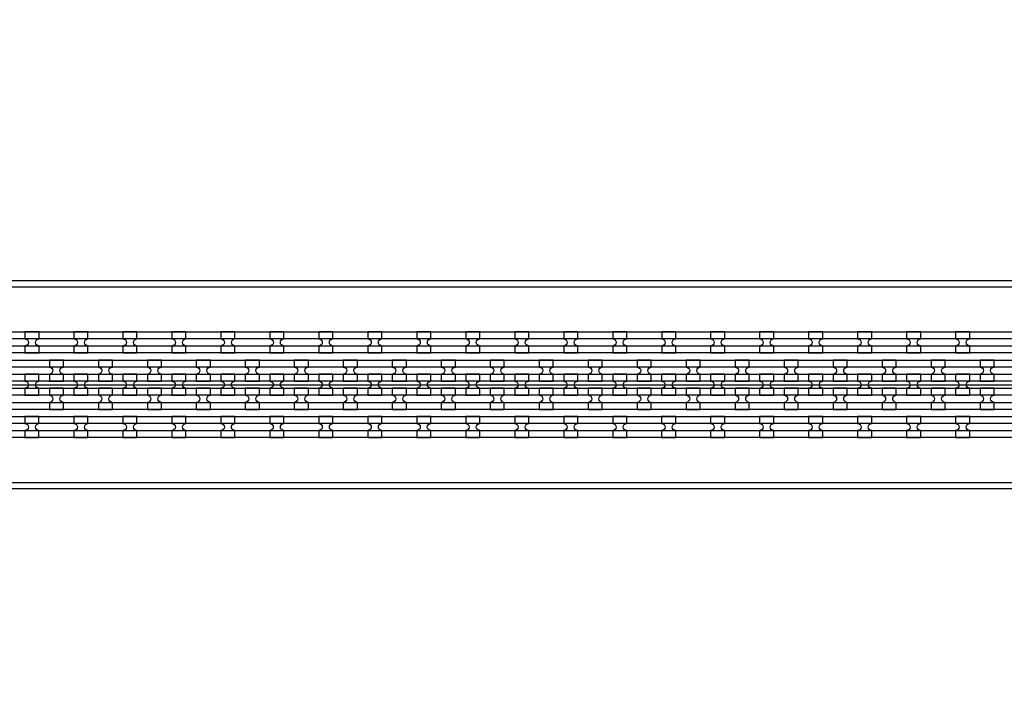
# Model space of a CAD drawing. Extents: x -63500 to 63500, y -63500 to 63500.
# Tile 179 of 256: x -17638 to -12613, y 20070 to 23513. Entities that reach past the tile are written whole.
import ezdxf

# ---------------------------------------------------------------- set-up
doc = ezdxf.new("R2010")
doc.units = 13
doc.header["$MEASUREMENT"] = 0
for name, color, linetype in [('1_Metal', 2, 'Continuous'), ('2_Electrodes', 5, 'Continuous'), ('3_Outline', 4, 'Continuous')]:
    doc.layers.add(name, color=color, linetype=linetype)

msp = doc.modelspace()

# ---------------------------------------------------------------- linework, layer by layer
msp.add_line((-20487.8, 21650), (-1987.8, 21650))
for radius in [50000, 47500, 45000]:
    msp.add_circle((0, 0), radius)
at = {"layer": '1_Metal'}
for points in [[(-50000, 0, -1), (50000, 0), (51000, 0, 1), (-51000, 0)], [(-20487.8, 21560), (-20085.9, 21560), (10108.6, 21560, 0.414214), (11948.6, 23400), (11948.6, 23900, 0.414214), (10108.6, 25740), (8875.7, 25740, 0.244698), (8860.9, 25732.4), (8819.6, 25761.3), (8884.1, 25853.5), (8925.1, 25824.8), (8910.7, 25804.4, 0.606815), (8925.5, 25776), (10108.7, 25776, -0.414214), (11984.7, 23900), (11984.7, 23400, -0.414214), (10108.7, 21524), (-20085.9, 21524), (-20487.8, 21524)], [(-20487.8, 21632), (-20085.9, 21632), (10108.6, 21632, 0.414214), (11876.6, 23400), (11876.6, 23900, 0.414214), (10108.6, 25668), (8824.5, 25668, 0.244698), (8809.8, 25660.4), (8768.9, 25689), (8819.6, 25761.3), (8860.9, 25732.4, 0.606815), (8875.7, 25704), (10108.6, 25704, -0.414214), (11912.6, 23900), (11912.6, 23400, -0.414214), (10108.6, 21596), (-20085.9, 21596), (-20487.8, 21596)], [(-20487.8, 21704), (-20085.9, 21704), (10108.6, 21704, 0.414214), (11804.6, 23400), (11804.6, 23900, 0.414214), (10108.6, 25596), (8774.3, 25596, 0.244698), (8759.5, 25588.4), (8718.6, 25617.1), (8768.9, 25689), (8809.8, 25660.4, 0.606815), (8824.5, 25632), (10108.6, 25632, -0.414214), (11840.6, 23900), (11840.6, 23400, -0.414214), (10108.6, 21668), (-20085.9, 21668), (-20487.8, 21668)], [(-20487.8, 21776), (-20085.9, 21776), (-20085.9, 21776), (10108.7, 21776, 0.414214), (11732.7, 23400), (11732.7, 23900, 0.414214), (10108.7, 25524), (8723.8, 25524, 0.244698), (8709.1, 25516.4), (8694.7, 25495.9), (8653.8, 25524.6), (8718.6, 25617.1), (8759.5, 25588.4, 0.606815), (8774.3, 25560), (10108.6, 25560, -0.414214), (11768.6, 23900), (11768.6, 23400, -0.414214), (10108.6, 21740), (-20085.9, 21740), (-20487.8, 21740)], [(-17611.3, 21812), (-17539.3, 21812), (-17539.3, 21848, -0.414214), (-17557.3, 21866), (-17557.3, 21866, -0.414214), (-17539.3, 21884), (-17539.3, 21920), (-17611.3, 21920), (-17611.3, 21884, -0.414214), (-17593.3, 21866), (-17593.3, 21866, -0.414214), (-17611.3, 21848)], [(-17361.3, 21812), (-17289.3, 21812), (-17289.3, 21848, -0.414214), (-17307.3, 21866), (-17307.3, 21866, -0.414214), (-17289.3, 21884), (-17289.3, 21920), (-17361.3, 21920), (-17361.3, 21884, -0.414214), (-17343.3, 21866), (-17343.3, 21866, -0.414214), (-17361.3, 21848)], [(-17111.3, 21812), (-17039.3, 21812), (-17039.3, 21848, -0.414214), (-17057.3, 21866), (-17057.3, 21866, -0.414214), (-17039.3, 21884), (-17039.3, 21920), (-17111.3, 21920), (-17111.3, 21884, -0.414214), (-17093.3, 21866), (-17093.3, 21866, -0.414214), (-17111.3, 21848)], [(-16861.3, 21812), (-16789.3, 21812), (-16789.3, 21848, -0.414214), (-16807.3, 21866), (-16807.3, 21866, -0.414214), (-16789.3, 21884), (-16789.3, 21920), (-16861.3, 21920), (-16861.3, 21884, -0.414214), (-16843.3, 21866), (-16843.3, 21866, -0.414214), (-16861.3, 21848)], [(-16611.3, 21812), (-16539.3, 21812), (-16539.3, 21848, -0.414214), (-16557.3, 21866), (-16557.3, 21866, -0.414214), (-16539.3, 21884), (-16539.3, 21920), (-16611.3, 21920), (-16611.3, 21884, -0.414214), (-16593.3, 21866), (-16593.3, 21866, -0.414214), (-16611.3, 21848)], [(-16361.3, 21812), (-16289.3, 21812), (-16289.3, 21848, -0.414214), (-16307.3, 21866), (-16307.3, 21866, -0.414214), (-16289.3, 21884), (-16289.3, 21920), (-16361.3, 21920), (-16361.3, 21884, -0.414214), (-16343.3, 21866), (-16343.3, 21866, -0.414214), (-16361.3, 21848)], [(-16111.3, 21812), (-16039.3, 21812), (-16039.3, 21848, -0.414214), (-16057.3, 21866), (-16057.3, 21866, -0.414214), (-16039.3, 21884), (-16039.3, 21920), (-16111.3, 21920), (-16111.3, 21884, -0.414214), (-16093.3, 21866), (-16093.3, 21866, -0.414214), (-16111.3, 21848)], [(-15861.3, 21812), (-15789.3, 21812), (-15789.3, 21848, -0.414214), (-15807.3, 21866), (-15807.3, 21866, -0.414214), (-15789.3, 21884), (-15789.3, 21920), (-15861.3, 21920), (-15861.3, 21884, -0.414214), (-15843.3, 21866), (-15843.3, 21866, -0.414214), (-15861.3, 21848)], [(-15611.3, 21812), (-15539.3, 21812), (-15539.3, 21848, -0.414214), (-15557.3, 21866), (-15557.3, 21866, -0.414214), (-15539.3, 21884), (-15539.3, 21920), (-15611.3, 21920), (-15611.3, 21884, -0.414214), (-15593.3, 21866), (-15593.3, 21866, -0.414214), (-15611.3, 21848)], [(-15361.3, 21812), (-15289.3, 21812), (-15289.3, 21848, -0.414214), (-15307.3, 21866), (-15307.3, 21866, -0.414214), (-15289.3, 21884), (-15289.3, 21920), (-15361.3, 21920), (-15361.3, 21884, -0.414214), (-15343.3, 21866), (-15343.3, 21866, -0.414214), (-15361.3, 21848)], [(-15111.3, 21812), (-15039.3, 21812), (-15039.3, 21848, -0.414214), (-15057.3, 21866), (-15057.3, 21866, -0.414214), (-15039.3, 21884), (-15039.3, 21920), (-15111.3, 21920), (-15111.3, 21884, -0.414214), (-15093.3, 21866), (-15093.3, 21866, -0.414214), (-15111.3, 21848)], [(-14861.3, 21812), (-14789.3, 21812), (-14789.3, 21848, -0.414214), (-14807.3, 21866), (-14807.3, 21866, -0.414214), (-14789.3, 21884), (-14789.3, 21920), (-14861.3, 21920), (-14861.3, 21884, -0.414214), (-14843.3, 21866), (-14843.3, 21866, -0.414214), (-14861.3, 21848)], [(-14611.3, 21812), (-14539.3, 21812), (-14539.3, 21848, -0.414214), (-14557.3, 21866), (-14557.3, 21866, -0.414214), (-14539.3, 21884), (-14539.3, 21920), (-14611.3, 21920), (-14611.3, 21884, -0.414214), (-14593.3, 21866), (-14593.3, 21866, -0.414214), (-14611.3, 21848)], [(-14361.3, 21812), (-14289.3, 21812), (-14289.3, 21848, -0.414214), (-14307.3, 21866), (-14307.3, 21866, -0.414214), (-14289.3, 21884), (-14289.3, 21920), (-14361.3, 21920), (-14361.3, 21884, -0.414214), (-14343.3, 21866), (-14343.3, 21866, -0.414214), (-14361.3, 21848)], [(-14111.3, 21812), (-14039.3, 21812), (-14039.3, 21848, -0.414214), (-14057.3, 21866), (-14057.3, 21866, -0.414214), (-14039.3, 21884), (-14039.3, 21920), (-14111.3, 21920), (-14111.3, 21884, -0.414214), (-14093.3, 21866), (-14093.3, 21866, -0.414214), (-14111.3, 21848)], [(-13861.3, 21812), (-13789.3, 21812), (-13789.3, 21848, -0.414214), (-13807.3, 21866), (-13807.3, 21866, -0.414214), (-13789.3, 21884), (-13789.3, 21920), (-13861.3, 21920), (-13861.3, 21884, -0.414214), (-13843.3, 21866), (-13843.3, 21866, -0.414214), (-13861.3, 21848)], [(-13611.3, 21812), (-13539.3, 21812), (-13539.3, 21848, -0.414214), (-13557.3, 21866), (-13557.3, 21866, -0.414214), (-13539.3, 21884), (-13539.3, 21920), (-13611.3, 21920), (-13611.3, 21884, -0.414214), (-13593.3, 21866), (-13593.3, 21866, -0.414214), (-13611.3, 21848)], [(-13361.3, 21812), (-13289.3, 21812), (-13289.3, 21848, -0.414214), (-13307.3, 21866), (-13307.3, 21866, -0.414214), (-13289.3, 21884), (-13289.3, 21920), (-13361.3, 21920), (-13361.3, 21884, -0.414214), (-13343.3, 21866), (-13343.3, 21866, -0.414214), (-13361.3, 21848)], [(-13111.3, 21812), (-13039.3, 21812), (-13039.3, 21848, -0.414214), (-13057.3, 21866), (-13057.3, 21866, -0.414214), (-13039.3, 21884), (-13039.3, 21920), (-13111.3, 21920), (-13111.3, 21884, -0.414214), (-13093.3, 21866), (-13093.3, 21866, -0.414214), (-13111.3, 21848)], [(-12861.3, 21812), (-12789.3, 21812), (-12789.3, 21848, -0.414214), (-12807.3, 21866), (-12807.3, 21866, -0.414214), (-12789.3, 21884), (-12789.3, 21920), (-12861.3, 21920), (-12861.3, 21884, -0.414214), (-12843.3, 21866), (-12843.3, 21866, -0.414214), (-12861.3, 21848)], [(-17414.4, 21668), (-17414.4, 21704, -0.414214), (-17432.4, 21722), (-17432.4, 21722, -0.414214), (-17414.4, 21740), (-17414.4, 21776), (-17486.4, 21776), (-17486.4, 21740, -0.414214), (-17468.4, 21722), (-17468.4, 21722, -0.414214), (-17486.4, 21704), (-17486.4, 21668)], [(-17164.4, 21668), (-17164.4, 21704, -0.414214), (-17182.4, 21722), (-17182.4, 21722, -0.414214), (-17164.4, 21740), (-17164.4, 21776), (-17236.4, 21776), (-17236.4, 21740, -0.414214), (-17218.4, 21722), (-17218.4, 21722, -0.414214), (-17236.4, 21704), (-17236.4, 21668)], [(-16914.4, 21668), (-16914.4, 21704, -0.414214), (-16932.4, 21722), (-16932.4, 21722, -0.414214), (-16914.4, 21740), (-16914.4, 21776), (-16986.4, 21776), (-16986.4, 21740, -0.414214), (-16968.4, 21722), (-16968.4, 21722, -0.414214), (-16986.4, 21704), (-16986.4, 21668)], [(-16664.4, 21668), (-16664.4, 21704, -0.414214), (-16682.4, 21722), (-16682.4, 21722, -0.414214), (-16664.4, 21740), (-16664.4, 21776), (-16736.4, 21776), (-16736.4, 21740, -0.414214), (-16718.4, 21722), (-16718.4, 21722, -0.414214), (-16736.4, 21704), (-16736.4, 21668)], [(-16414.4, 21668), (-16414.4, 21704, -0.414214), (-16432.4, 21722), (-16432.4, 21722, -0.414214), (-16414.4, 21740), (-16414.4, 21776), (-16486.4, 21776), (-16486.4, 21740, -0.414214), (-16468.4, 21722), (-16468.4, 21722, -0.414214), (-16486.4, 21704), (-16486.4, 21668)], [(-16164.4, 21668), (-16164.4, 21704, -0.414214), (-16182.4, 21722), (-16182.4, 21722, -0.414214), (-16164.4, 21740), (-16164.4, 21776), (-16236.4, 21776), (-16236.4, 21740, -0.414214), (-16218.4, 21722), (-16218.4, 21722, -0.414214), (-16236.4, 21704), (-16236.4, 21668)], [(-15914.4, 21668), (-15914.4, 21704, -0.414214), (-15932.4, 21722), (-15932.4, 21722, -0.414214), (-15914.4, 21740), (-15914.4, 21776), (-15986.4, 21776), (-15986.4, 21740, -0.414214), (-15968.4, 21722), (-15968.4, 21722, -0.414214), (-15986.4, 21704), (-15986.4, 21668)], [(-15664.4, 21668), (-15664.4, 21704, -0.414214), (-15682.4, 21722), (-15682.4, 21722, -0.414214), (-15664.4, 21740), (-15664.4, 21776), (-15736.4, 21776), (-15736.4, 21740, -0.414214), (-15718.4, 21722), (-15718.4, 21722, -0.414214), (-15736.4, 21704), (-15736.4, 21668)], [(-15414.4, 21668), (-15414.4, 21704, -0.414214), (-15432.4, 21722), (-15432.4, 21722, -0.414214), (-15414.4, 21740), (-15414.4, 21776), (-15486.4, 21776), (-15486.4, 21740, -0.414214), (-15468.4, 21722), (-15468.4, 21722, -0.414214), (-15486.4, 21704), (-15486.4, 21668)], [(-15164.4, 21668), (-15164.4, 21704, -0.414214), (-15182.4, 21722), (-15182.4, 21722, -0.414214), (-15164.4, 21740), (-15164.4, 21776), (-15236.4, 21776), (-15236.4, 21740, -0.414214), (-15218.4, 21722), (-15218.4, 21722, -0.414214), (-15236.4, 21704), (-15236.4, 21668)], [(-14914.4, 21668), (-14914.4, 21704, -0.414214), (-14932.4, 21722), (-14932.4, 21722, -0.414214), (-14914.4, 21740), (-14914.4, 21776), (-14986.4, 21776), (-14986.4, 21740, -0.414214), (-14968.4, 21722), (-14968.4, 21722, -0.414214), (-14986.4, 21704), (-14986.4, 21668)], [(-14664.4, 21668), (-14664.4, 21704, -0.414214), (-14682.4, 21722), (-14682.4, 21722, -0.414214), (-14664.4, 21740), (-14664.4, 21776), (-14736.4, 21776), (-14736.4, 21740, -0.414214), (-14718.4, 21722), (-14718.4, 21722, -0.414214), (-14736.4, 21704), (-14736.4, 21668)], [(-14414.4, 21668), (-14414.4, 21704, -0.414214), (-14432.4, 21722), (-14432.4, 21722, -0.414214), (-14414.4, 21740), (-14414.4, 21776), (-14486.4, 21776), (-14486.4, 21740, -0.414214), (-14468.4, 21722), (-14468.4, 21722, -0.414214), (-14486.4, 21704), (-14486.4, 21668)], [(-14164.4, 21668), (-14164.4, 21704, -0.414214), (-14182.4, 21722), (-14182.4, 21722, -0.414214), (-14164.4, 21740), (-14164.4, 21776), (-14236.4, 21776), (-14236.4, 21740, -0.414214), (-14218.4, 21722), (-14218.4, 21722, -0.414214), (-14236.4, 21704), (-14236.4, 21668)], [(-13914.4, 21668), (-13914.4, 21704, -0.414214), (-13932.4, 21722), (-13932.4, 21722, -0.414214), (-13914.4, 21740), (-13914.4, 21776), (-13986.4, 21776), (-13986.4, 21740, -0.414214), (-13968.4, 21722), (-13968.4, 21722, -0.414214), (-13986.4, 21704), (-13986.4, 21668)], [(-13664.4, 21668), (-13664.4, 21704, -0.414214), (-13682.4, 21722), (-13682.4, 21722, -0.414214), (-13664.4, 21740), (-13664.4, 21776), (-13736.4, 21776), (-13736.4, 21740, -0.414214), (-13718.4, 21722), (-13718.4, 21722, -0.414214), (-13736.4, 21704), (-13736.4, 21668)], [(-13414.4, 21668), (-13414.4, 21704, -0.414214), (-13432.4, 21722), (-13432.4, 21722, -0.414214), (-13414.4, 21740), (-13414.4, 21776), (-13486.4, 21776), (-13486.4, 21740, -0.414214), (-13468.4, 21722), (-13468.4, 21722, -0.414214), (-13486.4, 21704), (-13486.4, 21668)], [(-13164.4, 21668), (-13164.4, 21704, -0.414214), (-13182.4, 21722), (-13182.4, 21722, -0.414214), (-13164.4, 21740), (-13164.4, 21776), (-13236.4, 21776), (-13236.4, 21740, -0.414214), (-13218.4, 21722), (-13218.4, 21722, -0.414214), (-13236.4, 21704), (-13236.4, 21668)], [(-12914.4, 21668), (-12914.4, 21704, -0.414214), (-12932.4, 21722), (-12932.4, 21722, -0.414214), (-12914.4, 21740), (-12914.4, 21776), (-12986.4, 21776), (-12986.4, 21740, -0.414214), (-12968.4, 21722), (-12968.4, 21722, -0.414214), (-12986.4, 21704), (-12986.4, 21668)], [(-12664.4, 21668), (-12664.4, 21704, -0.414214), (-12682.4, 21722), (-12682.4, 21722, -0.414214), (-12664.4, 21740), (-12664.4, 21776), (-12736.4, 21776), (-12736.4, 21740, -0.414214), (-12718.4, 21722), (-12718.4, 21722, -0.414214), (-12736.4, 21704), (-12736.4, 21668)], [(-17539.4, 21704), (-17611.4, 21704), (-17611.4, 21668, -0.414214), (-17593.4, 21650), (-17593.4, 21650, -0.414214), (-17611.4, 21632), (-17611.4, 21596), (-17539.4, 21596), (-17539.4, 21632, -0.414214), (-17557.4, 21650), (-17557.4, 21650, -0.414214), (-17539.4, 21668), (-17539.4, 21704)], [(-17289.4, 21704), (-17361.4, 21704), (-17361.4, 21668, -0.414214), (-17343.4, 21650), (-17343.4, 21650, -0.414214), (-17361.4, 21632), (-17361.4, 21596), (-17289.4, 21596), (-17289.4, 21632, -0.414214), (-17307.4, 21650), (-17307.4, 21650, -0.414214), (-17289.4, 21668), (-17289.4, 21704)], [(-17039.4, 21704), (-17111.4, 21704), (-17111.4, 21668, -0.414214), (-17093.4, 21650), (-17093.4, 21650, -0.414214), (-17111.4, 21632), (-17111.4, 21596), (-17039.4, 21596), (-17039.4, 21632, -0.414214), (-17057.4, 21650), (-17057.4, 21650, -0.414214), (-17039.4, 21668), (-17039.4, 21704)], [(-16789.4, 21704), (-16861.4, 21704), (-16861.4, 21668, -0.414214), (-16843.4, 21650), (-16843.4, 21650, -0.414214), (-16861.4, 21632), (-16861.4, 21596), (-16789.4, 21596), (-16789.4, 21632, -0.414214), (-16807.4, 21650), (-16807.4, 21650, -0.414214), (-16789.4, 21668), (-16789.4, 21704)], [(-16539.4, 21704), (-16611.4, 21704), (-16611.4, 21668, -0.414214), (-16593.4, 21650), (-16593.4, 21650, -0.414214), (-16611.4, 21632), (-16611.4, 21596), (-16539.4, 21596), (-16539.4, 21632, -0.414214), (-16557.4, 21650), (-16557.4, 21650, -0.414214), (-16539.4, 21668), (-16539.4, 21704)], [(-16289.4, 21704), (-16361.4, 21704), (-16361.4, 21668, -0.414214), (-16343.4, 21650), (-16343.4, 21650, -0.414214), (-16361.4, 21632), (-16361.4, 21596), (-16289.4, 21596), (-16289.4, 21632, -0.414214), (-16307.4, 21650), (-16307.4, 21650, -0.414214), (-16289.4, 21668), (-16289.4, 21704)], [(-16039.4, 21704), (-16111.4, 21704), (-16111.4, 21668, -0.414214), (-16093.4, 21650), (-16093.4, 21650, -0.414214), (-16111.4, 21632), (-16111.4, 21596), (-16039.4, 21596), (-16039.4, 21632, -0.414214), (-16057.4, 21650), (-16057.4, 21650, -0.414214), (-16039.4, 21668), (-16039.4, 21704)], [(-15789.4, 21704), (-15861.4, 21704), (-15861.4, 21668, -0.414214), (-15843.4, 21650), (-15843.4, 21650, -0.414214), (-15861.4, 21632), (-15861.4, 21596), (-15789.4, 21596), (-15789.4, 21632, -0.414214), (-15807.4, 21650), (-15807.4, 21650, -0.414214), (-15789.4, 21668), (-15789.4, 21704)], [(-15539.4, 21704), (-15611.4, 21704), (-15611.4, 21668, -0.414214), (-15593.4, 21650), (-15593.4, 21650, -0.414214), (-15611.4, 21632), (-15611.4, 21596), (-15539.4, 21596), (-15539.4, 21632, -0.414214), (-15557.4, 21650), (-15557.4, 21650, -0.414214), (-15539.4, 21668), (-15539.4, 21704)], [(-15289.4, 21704), (-15361.4, 21704), (-15361.4, 21668, -0.414214), (-15343.4, 21650), (-15343.4, 21650, -0.414214), (-15361.4, 21632), (-15361.4, 21596), (-15289.4, 21596), (-15289.4, 21632, -0.414214), (-15307.4, 21650), (-15307.4, 21650, -0.414214), (-15289.4, 21668), (-15289.4, 21704)], [(-15039.4, 21704), (-15111.4, 21704), (-15111.4, 21668, -0.414214), (-15093.4, 21650), (-15093.4, 21650, -0.414214), (-15111.4, 21632), (-15111.4, 21596), (-15039.4, 21596), (-15039.4, 21632, -0.414214), (-15057.4, 21650), (-15057.4, 21650, -0.414214), (-15039.4, 21668), (-15039.4, 21704)], [(-14789.4, 21704), (-14861.4, 21704), (-14861.4, 21668, -0.414214), (-14843.4, 21650), (-14843.4, 21650, -0.414214), (-14861.4, 21632), (-14861.4, 21596), (-14789.4, 21596), (-14789.4, 21632, -0.414214), (-14807.4, 21650), (-14807.4, 21650, -0.414214), (-14789.4, 21668), (-14789.4, 21704)], [(-14539.4, 21704), (-14611.4, 21704), (-14611.4, 21668, -0.414214), (-14593.4, 21650), (-14593.4, 21650, -0.414214), (-14611.4, 21632), (-14611.4, 21596), (-14539.4, 21596), (-14539.4, 21632, -0.414214), (-14557.4, 21650), (-14557.4, 21650, -0.414214), (-14539.4, 21668), (-14539.4, 21704)], [(-14289.4, 21704), (-14361.4, 21704), (-14361.4, 21668, -0.414214), (-14343.4, 21650), (-14343.4, 21650, -0.414214), (-14361.4, 21632), (-14361.4, 21596), (-14289.4, 21596), (-14289.4, 21632, -0.414214), (-14307.4, 21650), (-14307.4, 21650, -0.414214), (-14289.4, 21668), (-14289.4, 21704)], [(-14039.4, 21704), (-14111.4, 21704), (-14111.4, 21668, -0.414214), (-14093.4, 21650), (-14093.4, 21650, -0.414214), (-14111.4, 21632), (-14111.4, 21596), (-14039.4, 21596), (-14039.4, 21632, -0.414214), (-14057.4, 21650), (-14057.4, 21650, -0.414214), (-14039.4, 21668), (-14039.4, 21704)], [(-13789.4, 21704), (-13861.4, 21704), (-13861.4, 21668, -0.414214), (-13843.4, 21650), (-13843.4, 21650, -0.414214), (-13861.4, 21632), (-13861.4, 21596), (-13789.4, 21596), (-13789.4, 21632, -0.414214), (-13807.4, 21650), (-13807.4, 21650, -0.414214), (-13789.4, 21668), (-13789.4, 21704)], [(-13539.4, 21704), (-13611.4, 21704), (-13611.4, 21668, -0.414214), (-13593.4, 21650), (-13593.4, 21650, -0.414214), (-13611.4, 21632), (-13611.4, 21596), (-13539.4, 21596), (-13539.4, 21632, -0.414214), (-13557.4, 21650), (-13557.4, 21650, -0.414214), (-13539.4, 21668), (-13539.4, 21704)], [(-13289.4, 21704), (-13361.4, 21704), (-13361.4, 21668, -0.414214), (-13343.4, 21650), (-13343.4, 21650, -0.414214), (-13361.4, 21632), (-13361.4, 21596), (-13289.4, 21596), (-13289.4, 21632, -0.414214), (-13307.4, 21650), (-13307.4, 21650, -0.414214), (-13289.4, 21668), (-13289.4, 21704)], [(-13039.4, 21704), (-13111.4, 21704), (-13111.4, 21668, -0.414214), (-13093.4, 21650), (-13093.4, 21650, -0.414214), (-13111.4, 21632), (-13111.4, 21596), (-13039.4, 21596), (-13039.4, 21632, -0.414214), (-13057.4, 21650), (-13057.4, 21650, -0.414214), (-13039.4, 21668), (-13039.4, 21704)], [(-12789.4, 21704), (-12861.4, 21704), (-12861.4, 21668, -0.414214), (-12843.4, 21650), (-12843.4, 21650, -0.414214), (-12861.4, 21632), (-12861.4, 21596), (-12789.4, 21596), (-12789.4, 21632, -0.414214), (-12807.4, 21650), (-12807.4, 21650, -0.414214), (-12789.4, 21668), (-12789.4, 21704)], [(-17414.4, 21632), (-17486.4, 21632), (-17486.4, 21596, -0.414214), (-17468.4, 21578), (-17468.4, 21578, -0.414214), (-17486.4, 21560), (-17486.4, 21524), (-17414.4, 21524), (-17414.4, 21560, -0.414214), (-17432.4, 21578), (-17432.4, 21578, -0.414214), (-17414.4, 21596), (-17414.4, 21632)], [(-17164.4, 21632), (-17236.4, 21632), (-17236.4, 21596, -0.414214), (-17218.4, 21578), (-17218.4, 21578, -0.414214), (-17236.4, 21560), (-17236.4, 21524), (-17164.4, 21524), (-17164.4, 21560, -0.414214), (-17182.4, 21578), (-17182.4, 21578, -0.414214), (-17164.4, 21596), (-17164.4, 21632)], [(-16914.4, 21632), (-16986.4, 21632), (-16986.4, 21596, -0.414214), (-16968.4, 21578), (-16968.4, 21578, -0.414214), (-16986.4, 21560), (-16986.4, 21524), (-16914.4, 21524), (-16914.4, 21560, -0.414214), (-16932.4, 21578), (-16932.4, 21578, -0.414214), (-16914.4, 21596), (-16914.4, 21632)], [(-16664.4, 21632), (-16736.4, 21632), (-16736.4, 21596, -0.414214), (-16718.4, 21578), (-16718.4, 21578, -0.414214), (-16736.4, 21560), (-16736.4, 21524), (-16664.4, 21524), (-16664.4, 21560, -0.414214), (-16682.4, 21578), (-16682.4, 21578, -0.414214), (-16664.4, 21596), (-16664.4, 21632)], [(-16414.4, 21632), (-16486.4, 21632), (-16486.4, 21596, -0.414214), (-16468.4, 21578), (-16468.4, 21578, -0.414214), (-16486.4, 21560), (-16486.4, 21524), (-16414.4, 21524), (-16414.4, 21560, -0.414214), (-16432.4, 21578), (-16432.4, 21578, -0.414214), (-16414.4, 21596), (-16414.4, 21632)], [(-16164.4, 21632), (-16236.4, 21632), (-16236.4, 21596, -0.414214), (-16218.4, 21578), (-16218.4, 21578, -0.414214), (-16236.4, 21560), (-16236.4, 21524), (-16164.4, 21524), (-16164.4, 21560, -0.414214), (-16182.4, 21578), (-16182.4, 21578, -0.414214), (-16164.4, 21596), (-16164.4, 21632)], [(-15914.4, 21632), (-15986.4, 21632), (-15986.4, 21596, -0.414214), (-15968.4, 21578), (-15968.4, 21578, -0.414214), (-15986.4, 21560), (-15986.4, 21524), (-15914.4, 21524), (-15914.4, 21560, -0.414214), (-15932.4, 21578), (-15932.4, 21578, -0.414214), (-15914.4, 21596), (-15914.4, 21632)], [(-15664.4, 21632), (-15736.4, 21632), (-15736.4, 21596, -0.414214), (-15718.4, 21578), (-15718.4, 21578, -0.414214), (-15736.4, 21560), (-15736.4, 21524), (-15664.4, 21524), (-15664.4, 21560, -0.414214), (-15682.4, 21578), (-15682.4, 21578, -0.414214), (-15664.4, 21596), (-15664.4, 21632)], [(-15414.4, 21632), (-15486.4, 21632), (-15486.4, 21596, -0.414214), (-15468.4, 21578), (-15468.4, 21578, -0.414214), (-15486.4, 21560), (-15486.4, 21524), (-15414.4, 21524), (-15414.4, 21560, -0.414214), (-15432.4, 21578), (-15432.4, 21578, -0.414214), (-15414.4, 21596), (-15414.4, 21632)], [(-15164.4, 21632), (-15236.4, 21632), (-15236.4, 21596, -0.414214), (-15218.4, 21578), (-15218.4, 21578, -0.414214), (-15236.4, 21560), (-15236.4, 21524), (-15164.4, 21524), (-15164.4, 21560, -0.414214), (-15182.4, 21578), (-15182.4, 21578, -0.414214), (-15164.4, 21596), (-15164.4, 21632)], [(-14914.4, 21632), (-14986.4, 21632), (-14986.4, 21596, -0.414214), (-14968.4, 21578), (-14968.4, 21578, -0.414214), (-14986.4, 21560), (-14986.4, 21524), (-14914.4, 21524), (-14914.4, 21560, -0.414214), (-14932.4, 21578), (-14932.4, 21578, -0.414214), (-14914.4, 21596), (-14914.4, 21632)], [(-14664.4, 21632), (-14736.4, 21632), (-14736.4, 21596, -0.414214), (-14718.4, 21578), (-14718.4, 21578, -0.414214), (-14736.4, 21560), (-14736.4, 21524), (-14664.4, 21524), (-14664.4, 21560, -0.414214), (-14682.4, 21578), (-14682.4, 21578, -0.414214), (-14664.4, 21596), (-14664.4, 21632)], [(-14414.4, 21632), (-14486.4, 21632), (-14486.4, 21596, -0.414214), (-14468.4, 21578), (-14468.4, 21578, -0.414214), (-14486.4, 21560), (-14486.4, 21524), (-14414.4, 21524), (-14414.4, 21560, -0.414214), (-14432.4, 21578), (-14432.4, 21578, -0.414214), (-14414.4, 21596), (-14414.4, 21632)], [(-14164.4, 21632), (-14236.4, 21632), (-14236.4, 21596, -0.414214), (-14218.4, 21578), (-14218.4, 21578, -0.414214), (-14236.4, 21560), (-14236.4, 21524), (-14164.4, 21524), (-14164.4, 21560, -0.414214), (-14182.4, 21578), (-14182.4, 21578, -0.414214), (-14164.4, 21596), (-14164.4, 21632)], [(-13914.4, 21632), (-13986.4, 21632), (-13986.4, 21596, -0.414214), (-13968.4, 21578), (-13968.4, 21578, -0.414214), (-13986.4, 21560), (-13986.4, 21524), (-13914.4, 21524), (-13914.4, 21560, -0.414214), (-13932.4, 21578), (-13932.4, 21578, -0.414214), (-13914.4, 21596), (-13914.4, 21632)], [(-13664.4, 21632), (-13736.4, 21632), (-13736.4, 21596, -0.414214), (-13718.4, 21578), (-13718.4, 21578, -0.414214), (-13736.4, 21560), (-13736.4, 21524), (-13664.4, 21524), (-13664.4, 21560, -0.414214), (-13682.4, 21578), (-13682.4, 21578, -0.414214), (-13664.4, 21596), (-13664.4, 21632)], [(-13414.4, 21632), (-13486.4, 21632), (-13486.4, 21596, -0.414214), (-13468.4, 21578), (-13468.4, 21578, -0.414214), (-13486.4, 21560), (-13486.4, 21524), (-13414.4, 21524), (-13414.4, 21560, -0.414214), (-13432.4, 21578), (-13432.4, 21578, -0.414214), (-13414.4, 21596), (-13414.4, 21632)], [(-13164.4, 21632), (-13236.4, 21632), (-13236.4, 21596, -0.414214), (-13218.4, 21578), (-13218.4, 21578, -0.414214), (-13236.4, 21560), (-13236.4, 21524), (-13164.4, 21524), (-13164.4, 21560, -0.414214), (-13182.4, 21578), (-13182.4, 21578, -0.414214), (-13164.4, 21596), (-13164.4, 21632)], [(-12914.4, 21632), (-12986.4, 21632), (-12986.4, 21596, -0.414214), (-12968.4, 21578), (-12968.4, 21578, -0.414214), (-12986.4, 21560), (-12986.4, 21524), (-12914.4, 21524), (-12914.4, 21560, -0.414214), (-12932.4, 21578), (-12932.4, 21578, -0.414214), (-12914.4, 21596), (-12914.4, 21632)], [(-12664.4, 21632), (-12736.4, 21632), (-12736.4, 21596, -0.414214), (-12718.4, 21578), (-12718.4, 21578, -0.414214), (-12736.4, 21560), (-12736.4, 21524), (-12664.4, 21524), (-12664.4, 21560, -0.414214), (-12682.4, 21578), (-12682.4, 21578, -0.414214), (-12664.4, 21596), (-12664.4, 21632)], [(-17611.4, 21380), (-17539.4, 21380), (-17539.4, 21416, -0.414214), (-17557.4, 21434), (-17557.4, 21434, -0.414214), (-17539.4, 21452), (-17539.4, 21488), (-17611.4, 21488), (-17611.4, 21452, -0.414214), (-17593.4, 21434), (-17593.4, 21434, -0.414214), (-17611.4, 21416)], [(-17361.4, 21380), (-17289.4, 21380), (-17289.4, 21416, -0.414214), (-17307.4, 21434), (-17307.4, 21434, -0.414214), (-17289.4, 21452), (-17289.4, 21488), (-17361.4, 21488), (-17361.4, 21452, -0.414214), (-17343.4, 21434), (-17343.4, 21434, -0.414214), (-17361.4, 21416)], [(-17111.4, 21380), (-17039.4, 21380), (-17039.4, 21416, -0.414214), (-17057.4, 21434), (-17057.4, 21434, -0.414214), (-17039.4, 21452), (-17039.4, 21488), (-17111.4, 21488), (-17111.4, 21452, -0.414214), (-17093.4, 21434), (-17093.4, 21434, -0.414214), (-17111.4, 21416)], [(-16861.4, 21380), (-16789.4, 21380), (-16789.4, 21416, -0.414214), (-16807.4, 21434), (-16807.4, 21434, -0.414214), (-16789.4, 21452), (-16789.4, 21488), (-16861.4, 21488), (-16861.4, 21452, -0.414214), (-16843.4, 21434), (-16843.4, 21434, -0.414214), (-16861.4, 21416)], [(-16611.4, 21380), (-16539.4, 21380), (-16539.4, 21416, -0.414214), (-16557.4, 21434), (-16557.4, 21434, -0.414214), (-16539.4, 21452), (-16539.4, 21488), (-16611.4, 21488), (-16611.4, 21452, -0.414214), (-16593.4, 21434), (-16593.4, 21434, -0.414214), (-16611.4, 21416)], [(-16361.4, 21380), (-16289.4, 21380), (-16289.4, 21416, -0.414214), (-16307.4, 21434), (-16307.4, 21434, -0.414214), (-16289.4, 21452), (-16289.4, 21488), (-16361.4, 21488), (-16361.4, 21452, -0.414214), (-16343.4, 21434), (-16343.4, 21434, -0.414214), (-16361.4, 21416)], [(-16111.4, 21380), (-16039.4, 21380), (-16039.4, 21416, -0.414214), (-16057.4, 21434), (-16057.4, 21434, -0.414214), (-16039.4, 21452), (-16039.4, 21488), (-16111.4, 21488), (-16111.4, 21452, -0.414214), (-16093.4, 21434), (-16093.4, 21434, -0.414214), (-16111.4, 21416)], [(-15861.4, 21380), (-15789.4, 21380), (-15789.4, 21416, -0.414214), (-15807.4, 21434), (-15807.4, 21434, -0.414214), (-15789.4, 21452), (-15789.4, 21488), (-15861.4, 21488), (-15861.4, 21452, -0.414214), (-15843.4, 21434), (-15843.4, 21434, -0.414214), (-15861.4, 21416)], [(-15611.4, 21380), (-15539.4, 21380), (-15539.4, 21416, -0.414214), (-15557.4, 21434), (-15557.4, 21434, -0.414214), (-15539.4, 21452), (-15539.4, 21488), (-15611.4, 21488), (-15611.4, 21452, -0.414214), (-15593.4, 21434), (-15593.4, 21434, -0.414214), (-15611.4, 21416)], [(-15361.4, 21380), (-15289.4, 21380), (-15289.4, 21416, -0.414214), (-15307.4, 21434), (-15307.4, 21434, -0.414214), (-15289.4, 21452), (-15289.4, 21488), (-15361.4, 21488), (-15361.4, 21452, -0.414214), (-15343.4, 21434), (-15343.4, 21434, -0.414214), (-15361.4, 21416)], [(-15111.4, 21380), (-15039.4, 21380), (-15039.4, 21416, -0.414214), (-15057.4, 21434), (-15057.4, 21434, -0.414214), (-15039.4, 21452), (-15039.4, 21488), (-15111.4, 21488), (-15111.4, 21452, -0.414214), (-15093.4, 21434), (-15093.4, 21434, -0.414214), (-15111.4, 21416)], [(-14861.4, 21380), (-14789.4, 21380), (-14789.4, 21416, -0.414214), (-14807.4, 21434), (-14807.4, 21434, -0.414214), (-14789.4, 21452), (-14789.4, 21488), (-14861.4, 21488), (-14861.4, 21452, -0.414214), (-14843.4, 21434), (-14843.4, 21434, -0.414214), (-14861.4, 21416)], [(-14611.4, 21380), (-14539.4, 21380), (-14539.4, 21416, -0.414214), (-14557.4, 21434), (-14557.4, 21434, -0.414214), (-14539.4, 21452), (-14539.4, 21488), (-14611.4, 21488), (-14611.4, 21452, -0.414214), (-14593.4, 21434), (-14593.4, 21434, -0.414214), (-14611.4, 21416)], [(-14361.4, 21380), (-14289.4, 21380), (-14289.4, 21416, -0.414214), (-14307.4, 21434), (-14307.4, 21434, -0.414214), (-14289.4, 21452), (-14289.4, 21488), (-14361.4, 21488), (-14361.4, 21452, -0.414214), (-14343.4, 21434), (-14343.4, 21434, -0.414214), (-14361.4, 21416)], [(-14111.4, 21380), (-14039.4, 21380), (-14039.4, 21416, -0.414214), (-14057.4, 21434), (-14057.4, 21434, -0.414214), (-14039.4, 21452), (-14039.4, 21488), (-14111.4, 21488), (-14111.4, 21452, -0.414214), (-14093.4, 21434), (-14093.4, 21434, -0.414214), (-14111.4, 21416)], [(-13861.4, 21380), (-13789.4, 21380), (-13789.4, 21416, -0.414214), (-13807.4, 21434), (-13807.4, 21434, -0.414214), (-13789.4, 21452), (-13789.4, 21488), (-13861.4, 21488), (-13861.4, 21452, -0.414214), (-13843.4, 21434), (-13843.4, 21434, -0.414214), (-13861.4, 21416)], [(-13611.4, 21380), (-13539.4, 21380), (-13539.4, 21416, -0.414214), (-13557.4, 21434), (-13557.4, 21434, -0.414214), (-13539.4, 21452), (-13539.4, 21488), (-13611.4, 21488), (-13611.4, 21452, -0.414214), (-13593.4, 21434), (-13593.4, 21434, -0.414214), (-13611.4, 21416)], [(-13361.4, 21380), (-13289.4, 21380), (-13289.4, 21416, -0.414214), (-13307.4, 21434), (-13307.4, 21434, -0.414214), (-13289.4, 21452), (-13289.4, 21488), (-13361.4, 21488), (-13361.4, 21452, -0.414214), (-13343.4, 21434), (-13343.4, 21434, -0.414214), (-13361.4, 21416)], [(-13111.4, 21380), (-13039.4, 21380), (-13039.4, 21416, -0.414214), (-13057.4, 21434), (-13057.4, 21434, -0.414214), (-13039.4, 21452), (-13039.4, 21488), (-13111.4, 21488), (-13111.4, 21452, -0.414214), (-13093.4, 21434), (-13093.4, 21434, -0.414214), (-13111.4, 21416)], [(-12861.4, 21380), (-12789.4, 21380), (-12789.4, 21416, -0.414214), (-12807.4, 21434), (-12807.4, 21434, -0.414214), (-12789.4, 21452), (-12789.4, 21488), (-12861.4, 21488), (-12861.4, 21452, -0.414214), (-12843.4, 21434), (-12843.4, 21434, -0.414214), (-12861.4, 21416)]]:
    msp.add_lwpolyline(points, format="xyb", close=True, dxfattribs=at)
for points in [[(10108.6, 21884), (-20085.9, 21884.1), (-20487.8, 21884.1), (-20487.8, 21920), (-20085.9, 21920), (10108.7, 21920, 0.414214)], [(10108.7, 21812), (-20085.9, 21812), (-20487.8, 21812), (-20487.8, 21848), (-20085.9, 21848), (10108.6, 21848, 0.414214)], [(10108.6, 21452), (-20085.9, 21452), (-20487.8, 21452), (-20487.8, 21488), (-20085.9, 21488), (10108.7, 21488, 0.414214)], [(10108.7, 21380), (-20085.9, 21380), (-20487.8, 21380), (-20487.8, 21416), (-20085.9, 21416), (10108.6, 21416, 0.414214)]]:
    msp.add_lwpolyline(points, format="xyb", dxfattribs=at)
at = {"layer": '2_Electrodes'}
for points in [[(47500, 0, 1), (-47500, 0), (-51000, 0, -1), (51000, 0)], [(12388.7, 23400), (12388.7, 23900, 0.156977), (11960.6, 25230, -0.610914), (12058.1, 25420), (12058.1, 25450, 0.610914), (11936.2, 25212.5, -0.156977), (12358.7, 23900), (12358.7, 23400, -0.414214), (10108.7, 21150), (-19487.8, 21150), (-19487.8, 21120), (10108.7, 21120, 0.414214)]]:
    msp.add_lwpolyline(points, format="xyb", close=True, dxfattribs=at)
msp.add_lwpolyline([(10108.7, 22180), (-19487.8, 22180), (-19487.8, 22150), (10108.7, 22150, 0.414214)], format="xyb", dxfattribs=at)
at = {"layer": '3_Outline'}
for points in [[(47500, 0, 1), (-47500, 0), (-51000, 0, -1), (51000, 0)], [(12388.7, 23400), (12388.7, 23900, 0.156977), (11960.6, 25230, -0.610914), (12058.1, 25420), (12058.1, 25450, 0.610914), (11936.2, 25212.5, -0.156977), (12358.7, 23900), (12358.7, 23400, -0.414214), (10108.7, 21150), (-19487.8, 21150), (-19487.8, 21120), (10108.7, 21120, 0.414214)]]:
    msp.add_lwpolyline(points, format="xyb", close=True, dxfattribs=at)
msp.add_lwpolyline([(10108.7, 22180), (-19487.8, 22180), (-19487.8, 22150), (10108.7, 22150, 0.414214)], format="xyb", dxfattribs=at)

doc.saveas('drawing.dxf')
